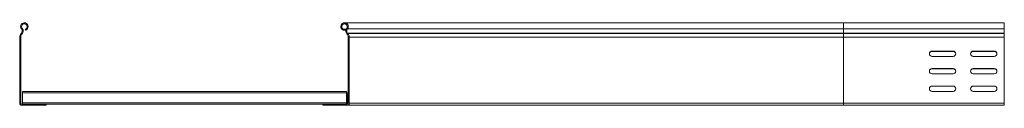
# Model space of a CAD drawing. Header units: millimetres. Extents: x -5 to 20346, y -6416 to 295.
# Tile 15 of 33: x 9890 to 11085, y -4736 to -4636. Entities that reach past the tile are written whole.
import ezdxf

# ---------------------------------------------------------------- set-up
doc = ezdxf.new("R2010")
doc.units = ezdxf.units.MM

msp = doc.modelspace()

# ---------------------------------------------------------------- linework, layer by layer
at = {"color": 7, "linetype": 'Continuous', "lineweight": 15}
for p, q in [((10890.1, -4636.5), (10284.4, -4636.5)), ((11085.1, -4636.5), (10890.1, -4636.5)), ((11085.1, -4636.5), (11085.1, -4643.9)), ((9897.4, -4645.3), (9896.9, -4644.2)), ((10283.3, -4644.2), (10282.8, -4645.3)), ((10285.9, -4645.3), (10282.8, -4645.3)), ((10286.4, -4644.2), (10283.3, -4644.2)), ((11085.1, -4643.9), (11085.1, -4649.2)), ((9890.1, -4653.7), (9890.1, -4734.1)), ((9891.3, -4653.7), (9891.3, -4734.1)), ((9892.1, -4649.2), (9891.8, -4649.6)), ((9893, -4650.1), (9892.6, -4650.4)), ((10287.6, -4650.4), (10287.2, -4650.1)), ((10288.1, -4649.2), (10288.5, -4649.6)), ((10288.9, -4734.1), (10288.9, -4653.7)), ((10290.1, -4653.7), (10290.1, -4734.1)), ((11085.1, -4649.2), (11085.1, -4649.6)), ((11085.1, -4649.6), (11085.1, -4653.7)), ((11085.1, -4653.7), (11085.1, -4734.1)), ((11022.9, -4670.7), (10997.4, -4670.7)), ((11022.9, -4671.2), (10997.4, -4671.2)), ((11072.9, -4670.7), (11047.4, -4670.7)), ((11072.9, -4671.2), (11047.4, -4671.2)), ((10997.4, -4677.2), (11022.9, -4677.2)), ((11047.4, -4677.2), (11072.9, -4677.2)), ((11022.9, -4692), (10997.4, -4692)), ((11022.9, -4692.2), (10997.4, -4692.2)), ((11072.9, -4692), (11047.4, -4692)), ((11072.9, -4692.2), (11047.4, -4692.2)), ((10997.4, -4698.5), (11022.9, -4698.5)), ((11047.4, -4698.5), (11072.9, -4698.5)), ((9893.6, -4719.8), (10286.6, -4719.8)), ((9893.6, -4719.8), (9893.6, -4721.6)), ((10286.6, -4719.8), (10286.6, -4721.6)), ((11022.9, -4713.2), (10997.4, -4713.2)), ((10997.4, -4719.7), (11022.9, -4719.7)), ((11072.9, -4713.2), (11047.4, -4713.2)), ((11047.4, -4719.7), (11072.9, -4719.7)), ((9893.6, -4721.6), (9893.6, -4733.5)), ((10286.6, -4721.6), (10286.6, -4733.5)), ((10287.7, -4734.1), (10287.7, -4722.9)), ((9892.5, -4735.3), (9922.1, -4735.3)), ((9892.5, -4736.5), (9922.1, -4736.5)), ((9893.6, -4733.5), (9893.6, -4735.3)), ((9922.1, -4735.3), (10258.1, -4735.3)), ((9922.1, -4735.3), (9922.1, -4736.5)), ((10258.1, -4736.5), (10258.1, -4735.3)), ((10258.1, -4735.3), (10287.7, -4735.3)), ((10287.7, -4736.5), (10258.1, -4736.5)), ((10286.6, -4733.5), (10286.6, -4735.3)), ((10890.1, -4736.5), (10287.7, -4736.5)), ((10890.1, -4736.5), (11085.1, -4736.5)), ((11085.1, -4735.3), (11085.1, -4734.1)), ((11085.1, -4734.1), (11085.1, -4736.5))]:
    msp.add_line(p, q, dxfattribs=at)
at = {"color": 8, "linetype": 'Continuous', "lineweight": 0}
for p, q in [((10890.1, -4636.5), (10890.1, -4643.9)), ((9892.3, -4643.9), (9893.2, -4643.2)), ((10890.1, -4643.9), (10287.9, -4643.9)), ((10890.1, -4643.9), (10890.1, -4649.2)), ((10890.1, -4643.9), (11085.1, -4643.9)), ((9891.3, -4653.7), (9890.1, -4653.7)), ((9891.8, -4649.6), (9892.6, -4650.4)), ((9893, -4650.1), (9892.1, -4649.2)), ((10890.1, -4649.2), (10288.1, -4649.2)), ((10890.1, -4649.6), (10288.5, -4649.6)), ((10890.1, -4653.7), (10290.1, -4653.7)), ((10890.1, -4649.2), (10890.1, -4649.6)), ((10890.1, -4649.2), (11085.1, -4649.2)), ((10890.1, -4649.6), (10890.1, -4653.7)), ((10890.1, -4649.6), (11085.1, -4649.6)), ((10890.1, -4653.7), (10890.1, -4734.1)), ((10890.1, -4653.7), (11085.1, -4653.7)), ((9893.6, -4721.6), (10286.6, -4721.6)), ((10288.9, -4722.9), (10287.7, -4722.9)), ((9890.1, -4734.1), (9891.3, -4734.1)), ((9892.5, -4735.3), (9892.5, -4736.5)), ((9893.6, -4733.5), (10286.6, -4733.5)), ((10287.7, -4734.1), (10288.9, -4734.1)), ((10890.1, -4734.1), (10290.1, -4734.1)), ((10890.1, -4734.1), (10890.1, -4736.5)), ((10890.1, -4734.1), (11085.1, -4734.1))]:
    msp.add_line(p, q, dxfattribs=at)
at = {"color": 7, "linetype": 'Continuous', "lineweight": 15}
for centre, radius, start, end in [((9895.8, -4641), 4.55, 290.35, 219.6816), ((10284.4, -4641), 4.55, 320.3184, 249.65), ((9889.2, -4646.5), 4, 316.4649, 39.6816), ((9895.8, -4641), 3.35, 290.35, 219.6816), ((9889.2, -4646.5), 5.2, 316.4649, 39.6816), ((10284.4, -4641), 3.35, 320.3184, 249.65), ((10291, -4646.5), 5.2, 140.3184, 223.5351), ((10291, -4646.5), 4, 140.3184, 223.5351), ((9896.1, -4653.7), 6, 136.4649, 180), ((9896.1, -4653.7), 4.8, 136.4649, 180), ((10284.1, -4653.7), 4.8, 0, 43.5351), ((10284.1, -4653.7), 6, 0, 43.5351), ((10997.4, -4674), 3.25, 90, 270), ((10997.4, -4674.5), 3.25, 90, 175.5883), ((11022.9, -4674), 3.25, 270, 90), ((11022.9, -4674.5), 3.25, 4.4117, 90), ((11047.4, -4674), 3.25, 90, 270), ((11047.4, -4674.5), 3.25, 90, 175.5707), ((11072.9, -4674), 3.25, 270, 90), ((11072.9, -4674.5), 3.25, 4.3748, 90), ((10997.4, -4695.2), 3.25, 90, 270), ((10997.4, -4695.5), 3.25, 90, 177.7958), ((11022.9, -4695.2), 3.25, 270, 90), ((11022.9, -4695.5), 3.25, 2.4761, 90), ((11047.4, -4695.2), 3.25, 90, 270), ((11047.4, -4695.5), 3.25, 90, 177.7958), ((11072.9, -4695.2), 3.25, 270, 90), ((11072.9, -4695.5), 3.25, 2.2042, 90), ((10997.4, -4716.5), 3.25, 90, 270), ((11022.9, -4716.5), 3.25, 270, 90), ((11047.4, -4716.5), 3.25, 90, 270), ((11072.9, -4716.5), 3.25, 270, 90), ((10286.5, -4722.9), 2.4, 0, 87.612), ((10286.5, -4722.9), 1.2, 0, 85.2198), ((9892.5, -4734.1), 2.4, 180, 270), ((9892.5, -4734.1), 1.2, 180, 270), ((10286.5, -4734.1), 1.2, 274.7802, 0), ((10287.7, -4734.1), 2.4, 270, 0), ((10287.7, -4734.1), 1.2, 270, 0)]:
    msp.add_arc(centre, radius, start, end, dxfattribs=at)

doc.saveas('drawing.dxf')
